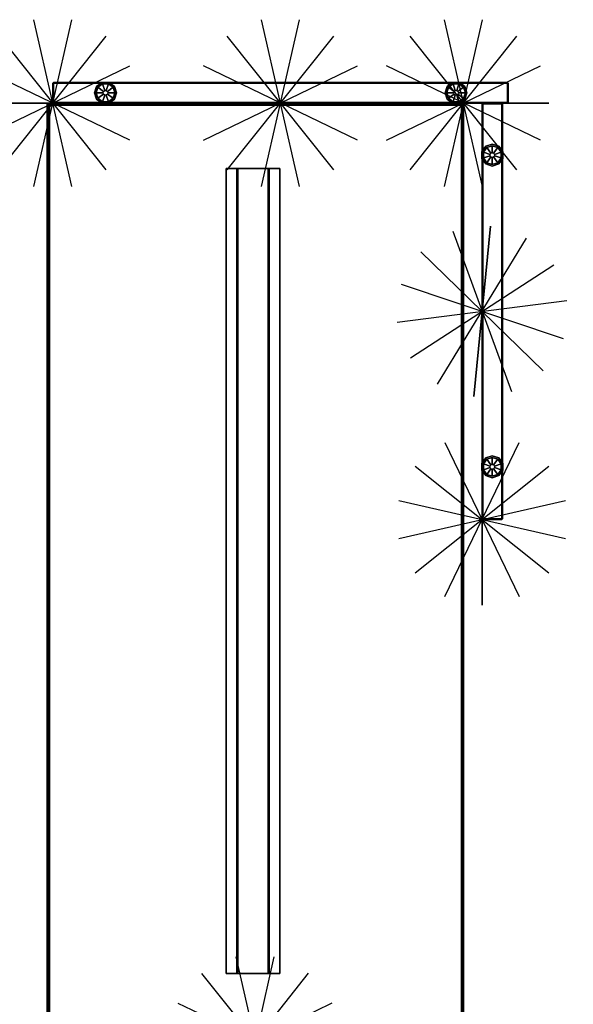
# Model space of a CAD drawing. Header units: inches. Extents: x 11 to 683, y -98 to 54.
# Tile 256 of 256: x 651 to 683, y -2 to 54. Entities that reach past the tile are written whole.
import ezdxf
from ezdxf.enums import TextEntityAlignment as Align

# ---------------------------------------------------------------- set-up
doc = ezdxf.new("R2010")
doc.units = ezdxf.units.IN
doc.header["$MEASUREMENT"] = 0
doc.header["$PDMODE"] = 1
doc.header["$PDSIZE"] = 1
for name, color, linetype in [('A-FURN-3-NODE', 7, 'Continuous'), ('A-FURN-3-SCREEN-GLIDE', 250, 'Continuous'), ('A-FURN-3-SCREEN-WOOD-TRIM-HORIZONTAL', 35, 'Continuous'), ('A-FURN-3-SCREEN-WOOD-VERTICAL', 33, 'Continuous'), ('A-FURN-3-WKSF-BRACKET', 251, 'Continuous'), ('A-FURN-3-WKSF-TOP', 254, 'Continuous'), ('A-FURN-3-WKSF-TRIM', 252, 'Continuous'), ('A-FURN-HAWORTH-ATT', 7, 'Continuous')]:
    doc.layers.add(name, color=color, linetype=linetype)
doc.styles.get("Standard").update_dxf_attribs({"font": 'simplex.shx'})

# ---------------------------------------------------------------- blocks, each defined once
blk = doc.blocks.new('NODE-3')
at = {"layer": 'A-FURN-3-NODE'}
for p, q in [((1.096, 4.802), (-1.096, -4.802)), ((-1.096, 4.802), (1.096, -4.802)), ((3.071, 3.851), (-3.071, -3.851)), ((-3.071, 3.851), (3.071, -3.851)), ((4.438, 2.137), (-4.438, -2.137)), ((-4.438, 2.137), (4.438, -2.137)), ((4.926, 0), (-4.926, 0)), ((-4.926, 0), (4.926, 0))]:
    blk.add_line(p, q, dxfattribs=at)
blk.add_point((0, 0), dxfattribs=at)
at = {"layer": 'A-FURN-HAWORTH-ATT', "flags": 1}
for tag, p in [('HAWMC', (0, 0)), ('HAWPN', (0, -0.167)), ('HAWSN', (0, -0.333))]:
    blk.add_attdef(tag, text='', height=0.1, dxfattribs=at).set_placement(p, align=Align.TOP_CENTER)
blk = doc.blocks.new('SYSL-4224-3D-3')
at = {"layer": 'A-FURN-3-NODE'}
for p in [(0, 0), (24, 0)]:
    blk.add_point(p, dxfattribs=at)
at = {"layer": 'A-FURN-3-SCREEN-GLIDE'}
for points, invisible_edges in [([(3.51, 2.03), (2.49, 1.29), (2.37, 1.66), (3.195, 2.259)], 5), ([(2.805, 2.259), (3.195, 2.259), (2.37, 1.66), (2.49, 2.03)], 2), ([(2.49, 2.03, 0.41), (2.37, 1.66, 0.41), (2.46, 1.66, 0.41), (2.563, 1.977, 0.41)], 10), ([(2.805, 2.259, 0.41), (2.49, 2.03, 0.41), (2.563, 1.977, 0.41), (2.833, 2.174, 0.41)], 10), ([(2.49, 1.29), (3.51, 2.03), (3.63, 1.66), (2.805, 1.061)], 5), ([(3.195, 2.259, 0.41), (2.805, 2.259, 0.41), (2.833, 2.174, 0.41), (3.167, 2.174, 0.41)], 10), ([(3.51, 2.03, 0.41), (3.195, 2.259, 0.41), (3.167, 2.174, 0.41), (3.437, 1.977, 0.41)], 10), ([(3.63, 1.66, 0.41), (3.51, 2.03, 0.41), (3.437, 1.977, 0.41), (3.54, 1.66, 0.41)], 10), ([(21.47, 2.03), (20.45, 1.29), (20.33, 1.66), (21.155, 2.259)], 5), ([(20.765, 2.259), (21.155, 2.259), (20.33, 1.66), (20.45, 2.03)], 2), ([(20.45, 2.03, 0.41), (20.33, 1.66, 0.41), (20.42, 1.66, 0.41), (20.523, 1.977, 0.41)], 10), ([(20.765, 2.259, 0.41), (20.45, 2.03, 0.41), (20.523, 1.977, 0.41), (20.793, 2.174, 0.41)], 10), ([(20.45, 1.29), (21.47, 2.03), (21.59, 1.66), (20.765, 1.061)], 5), ([(21.155, 2.259, 0.41), (20.765, 2.259, 0.41), (20.793, 2.174, 0.41), (21.127, 2.174, 0.41)], 10), ([(21.47, 2.03, 0.41), (21.155, 2.259, 0.41), (21.127, 2.174, 0.41), (21.397, 1.977, 0.41)], 10), ([(21.59, 1.66, 0.41), (21.47, 2.03, 0.41), (21.397, 1.977, 0.41), (21.5, 1.66, 0.41)], 10), ([(2.37, 1.66, 0.41), (2.49, 1.29, 0.41), (2.563, 1.343, 0.41), (2.46, 1.66, 0.41)], 10), ([(2.49, 1.29, 0.41), (2.805, 1.061, 0.41), (2.833, 1.146, 0.41), (2.563, 1.343, 0.41)], 10), ([(3.195, 1.061), (2.805, 1.061), (3.63, 1.66), (3.51, 1.29)], 2), ([(2.805, 1.061, 0.41), (3.195, 1.061, 0.41), (3.167, 1.146, 0.41), (2.833, 1.146, 0.41)], 10), ([(3.195, 1.061, 0.41), (3.51, 1.29, 0.41), (3.437, 1.343, 0.41), (3.167, 1.146, 0.41)], 10), ([(3.51, 1.29, 0.41), (3.63, 1.66, 0.41), (3.54, 1.66, 0.41), (3.437, 1.343, 0.41)], 10), ([(20.33, 1.66, 0.41), (20.45, 1.29, 0.41), (20.523, 1.343, 0.41), (20.42, 1.66, 0.41)], 10), ([(20.45, 1.29, 0.41), (20.765, 1.061, 0.41), (20.793, 1.146, 0.41), (20.523, 1.343, 0.41)], 10), ([(21.155, 1.061), (20.765, 1.061), (21.59, 1.66), (21.47, 1.29)], 2), ([(20.765, 1.061, 0.41), (21.155, 1.061, 0.41), (21.127, 1.146, 0.41), (20.793, 1.146, 0.41)], 10), ([(21.155, 1.061, 0.41), (21.47, 1.29, 0.41), (21.397, 1.343, 0.41), (21.127, 1.146, 0.41)], 10), ([(21.47, 1.29, 0.41), (21.59, 1.66, 0.41), (21.5, 1.66, 0.41), (21.397, 1.343, 0.41)], 10)]:
    blk.add_3dface(points, dxfattribs=dict(at, invisible_edges=invisible_edges))
at = {"layer": 'A-FURN-3-SCREEN-WOOD-TRIM-HORIZONTAL'}
for points in [[(0.04, 2.21, 41.5), (0.04, 2.25, 41.46), (0, 2.21, 41.46)], [(0, 2.21, 41.46), (0.04, 2.25, 41.46), (0.04, 2.25, 0.5), (0, 2.21, 0.5)], [(0.04, 2.21, 41.5), (0, 2.21, 41.46), (0, 1.11, 41.46), (0.04, 1.11, 41.5)], [(0, 2.21, 0.5), (0, 1.11, 0.5), (0, 1.11, 41.46), (0, 2.21, 41.46)], [(23.96, 2.21, 41.5), (23.96, 2.25, 41.46), (0.04, 2.25, 41.46), (0.04, 2.21, 41.5)], [(23.96, 1.11, 41.5), (23.96, 2.21, 41.5), (0.04, 2.21, 41.5), (0.04, 1.11, 41.5)], [(23.96, 2.25, 41.46), (23.96, 2.21, 41.5), (24, 2.21, 41.46)], [(23.96, 2.25, 41.46), (24, 2.21, 41.46), (24, 2.21, 0.5), (23.96, 2.25, 0.5)], [(24, 2.21, 41.46), (23.96, 2.21, 41.5), (23.96, 1.11, 41.5), (24, 1.11, 41.46)], [(24, 1.11, 0.5), (24, 2.21, 0.5), (24, 2.21, 41.46), (24, 1.11, 41.46)], [(0.04, 1.11, 41.5), (0, 1.11, 41.46), (0.04, 1.07, 41.46)], [(0.04, 1.07, 41.46), (0, 1.11, 41.46), (0, 1.11, 0.5), (0.04, 1.07, 0.5)], [(0.04, 1.11, 41.5), (0.04, 1.07, 41.46), (23.96, 1.07, 41.46), (23.96, 1.11, 41.5)], [(24, 1.11, 41.46), (23.96, 1.11, 41.5), (23.96, 1.07, 41.46)], [(24, 1.11, 41.46), (23.96, 1.07, 41.46), (23.96, 1.07, 0.5), (24, 1.11, 0.5)]]:
    blk.add_3dface(points, dxfattribs=at)
at = {"layer": 'A-FURN-3-SCREEN-WOOD-VERTICAL'}
for points in [[(23.96, 2.25, 41.46), (23.96, 2.25, 0.5), (0.04, 2.25, 0.5), (0.04, 2.25, 41.46)], [(0.04, 1.07, 41.46), (0.04, 1.07, 0.5), (23.96, 1.07, 0.5), (23.96, 1.07, 41.46)]]:
    blk.add_3dface(points, dxfattribs=at)
at = {"layer": 'A-FURN-HAWORTH-ATT', "flags": 1}
for tag, p in [('HAWMC', (0, 0)), ('HAWPN', (0, -0.167)), ('HAWSN', (0, -0.333))]:
    blk.add_attdef(tag, text='', height=0.1, dxfattribs=at).set_placement(p, align=Align.TOP_CENTER)
at = {"layer": 'A-FURN-3-SCREEN-GLIDE'}
mesh = blk.add_polymesh((2, 10), dxfattribs=dict(at, n_close=True))
for k, corner in enumerate([(3.63, 1.66), (3.51, 2.03), (3.195, 2.259), (2.805, 2.259), (2.49, 2.03), (2.37, 1.66), (2.49, 1.29), (2.805, 1.061), (3.195, 1.061), (3.51, 1.29), (3.63, 1.66, 0.41), (3.51, 2.03, 0.41), (3.195, 2.259, 0.41), (2.805, 2.259, 0.41), (2.49, 2.03, 0.41), (2.37, 1.66, 0.41), (2.49, 1.29, 0.41), (2.805, 1.061, 0.41), (3.195, 1.061, 0.41), (3.51, 1.29, 0.41)]):
    mesh.set_mesh_vertex(divmod(k, 10), corner)
mesh = blk.add_polymesh((11, 2), dxfattribs=at)
for k, corner in enumerate([(3.109, 1.739, 0.5), (3.437, 1.977, 0.41), (3.042, 1.788, 0.5), (3.167, 2.174, 0.41), (2.958, 1.788, 0.5), (2.833, 2.174, 0.41), (2.891, 1.739, 0.5), (2.563, 1.977, 0.41), (2.865, 1.66, 0.5), (2.46, 1.66, 0.41), (2.891, 1.581, 0.5), (2.563, 1.343, 0.41), (2.958, 1.532, 0.5), (2.833, 1.146, 0.41), (3.042, 1.532, 0.5), (3.167, 1.146, 0.41), (3.109, 1.581, 0.5), (3.437, 1.343, 0.41), (3.135, 1.66, 0.5), (3.54, 1.66, 0.41), (3.109, 1.739, 0.5), (3.437, 1.977, 0.41)]):
    mesh.set_mesh_vertex(divmod(k, 2), corner)
mesh = blk.add_polymesh((2, 10), dxfattribs=dict(at, n_close=True))
for k, corner in enumerate([(21.59, 1.66), (21.47, 2.03), (21.155, 2.259), (20.765, 2.259), (20.45, 2.03), (20.33, 1.66), (20.45, 1.29), (20.765, 1.061), (21.155, 1.061), (21.47, 1.29), (21.59, 1.66, 0.41), (21.47, 2.03, 0.41), (21.155, 2.259, 0.41), (20.765, 2.259, 0.41), (20.45, 2.03, 0.41), (20.33, 1.66, 0.41), (20.45, 1.29, 0.41), (20.765, 1.061, 0.41), (21.155, 1.061, 0.41), (21.47, 1.29, 0.41)]):
    mesh.set_mesh_vertex(divmod(k, 10), corner)
mesh = blk.add_polymesh((11, 2), dxfattribs=at)
for k, corner in enumerate([(21.069, 1.739, 0.5), (21.397, 1.977, 0.41), (21.002, 1.788, 0.5), (21.127, 2.174, 0.41), (20.918, 1.788, 0.5), (20.793, 2.174, 0.41), (20.851, 1.739, 0.5), (20.523, 1.977, 0.41), (20.825, 1.66, 0.5), (20.42, 1.66, 0.41), (20.851, 1.581, 0.5), (20.523, 1.343, 0.41), (20.918, 1.532, 0.5), (20.793, 1.146, 0.41), (21.002, 1.532, 0.5), (21.127, 1.146, 0.41), (21.069, 1.581, 0.5), (21.397, 1.343, 0.41), (21.095, 1.66, 0.5), (21.5, 1.66, 0.41), (21.069, 1.739, 0.5), (21.397, 1.977, 0.41)]):
    mesh.set_mesh_vertex(divmod(k, 2), corner)
blk = doc.blocks.new('SYSR-4224-R-3D-3')
at = {"layer": 'A-FURN-3-NODE'}
for p in [(0, 0), (0, -23.68)]:
    blk.add_point(p, dxfattribs=at)
at = {"layer": 'A-FURN-3-SCREEN-GLIDE'}
for points, invisible_edges in [([(-0.59, 0.2), (-0.22, 0.08), (-1.189, -0.235), (-0.96, 0.08)], 2), ([(-0.96, 0.08, 0.41), (-1.189, -0.235, 0.41), (-1.104, -0.263, 0.41), (-0.907, 0.007, 0.41)], 10), ([(0.009, -0.235), (-1.189, -0.625), (-1.189, -0.235), (-0.22, 0.08)], 5), ([(-0.59, 0.2, 0.41), (-0.96, 0.08, 0.41), (-0.907, 0.007, 0.41), (-0.59, 0.11, 0.41)], 10), ([(-0.22, 0.08, 0.41), (-0.59, 0.2, 0.41), (-0.59, 0.11, 0.41), (-0.273, 0.007, 0.41)], 10), ([(0.009, -0.235, 0.41), (-0.22, 0.08, 0.41), (-0.273, 0.007, 0.41), (-0.076, -0.263, 0.41)], 10), ([(-1.189, -0.235, 0.41), (-1.189, -0.625, 0.41), (-1.104, -0.597, 0.41), (-1.104, -0.263, 0.41)], 10), ([(-1.189, -0.625), (0.009, -0.235), (0.009, -0.625), (-0.96, -0.94)], 5), ([(0.009, -0.625, 0.41), (0.009, -0.235, 0.41), (-0.076, -0.263, 0.41), (-0.076, -0.597, 0.41)], 10), ([(-1.189, -0.625, 0.41), (-0.96, -0.94, 0.41), (-0.907, -0.867, 0.41), (-1.104, -0.597, 0.41)], 10), ([(-0.59, -1.06), (-0.96, -0.94), (0.009, -0.625), (-0.22, -0.94)], 2), ([(-0.96, -0.94, 0.41), (-0.59, -1.06, 0.41), (-0.59, -0.97, 0.41), (-0.907, -0.867, 0.41)], 10), ([(-0.59, -1.06, 0.41), (-0.22, -0.94, 0.41), (-0.273, -0.867, 0.41), (-0.59, -0.97, 0.41)], 10), ([(-0.22, -0.94, 0.41), (0.009, -0.625, 0.41), (-0.076, -0.597, 0.41), (-0.273, -0.867, 0.41)], 10), ([(-0.59, -20.01), (-0.22, -20.13), (-1.189, -20.445), (-0.96, -20.13)], 2), ([(-0.96, -20.13, 0.41), (-1.189, -20.445, 0.41), (-1.104, -20.473, 0.41), (-0.907, -20.203, 0.41)], 10), ([(0.009, -20.445), (-1.189, -20.835), (-1.189, -20.445), (-0.22, -20.13)], 5), ([(-0.59, -20.01, 0.41), (-0.96, -20.13, 0.41), (-0.907, -20.203, 0.41), (-0.59, -20.1, 0.41)], 10), ([(-0.22, -20.13, 0.41), (-0.59, -20.01, 0.41), (-0.59, -20.1, 0.41), (-0.273, -20.203, 0.41)], 10), ([(0.009, -20.445, 0.41), (-0.22, -20.13, 0.41), (-0.273, -20.203, 0.41), (-0.076, -20.473, 0.41)], 10), ([(-1.189, -20.445, 0.41), (-1.189, -20.835, 0.41), (-1.104, -20.807, 0.41), (-1.104, -20.473, 0.41)], 10), ([(-1.189, -20.835), (0.009, -20.445), (0.009, -20.835), (-0.96, -21.15)], 5), ([(-1.189, -20.835, 0.41), (-0.96, -21.15, 0.41), (-0.907, -21.077, 0.41), (-1.104, -20.807, 0.41)], 10), ([(-0.59, -21.27), (-0.96, -21.15), (0.009, -20.835), (-0.22, -21.15)], 2), ([(-0.22, -21.15, 0.41), (0.009, -20.835, 0.41), (-0.076, -20.807, 0.41), (-0.273, -21.077, 0.41)], 10), ([(0.009, -20.835, 0.41), (0.009, -20.445, 0.41), (-0.076, -20.473, 0.41), (-0.076, -20.807, 0.41)], 10), ([(-0.96, -21.15, 0.41), (-0.59, -21.27, 0.41), (-0.59, -21.18, 0.41), (-0.907, -21.077, 0.41)], 10), ([(-0.59, -21.27, 0.41), (-0.22, -21.15, 0.41), (-0.273, -21.077, 0.41), (-0.59, -21.18, 0.41)], 10)]:
    blk.add_3dface(points, dxfattribs=dict(at, invisible_edges=invisible_edges))
at = {"layer": 'A-FURN-3-SCREEN-WOOD-TRIM-HORIZONTAL'}
for points in [[(-1.14, 2.53, 41.5), (-1.14, 2.57, 41.46), (-1.18, 2.53, 41.46)], [(-1.18, 2.53, 41.46), (-1.14, 2.57, 41.46), (-1.14, 2.57, 0.5), (-1.18, 2.53, 0.5)], [(-1.14, 2.53, 41.5), (-1.18, 2.53, 41.46), (-1.18, -23.64, 41.46), (-1.14, -23.64, 41.5)], [(-0.04, 2.53, 41.5), (-0.04, 2.57, 41.46), (-1.14, 2.57, 41.46), (-1.14, 2.53, 41.5)], [(-0.04, 2.57, 0.5), (-1.14, 2.57, 0.5), (-1.14, 2.57, 41.46), (-0.04, 2.57, 41.46)], [(-1.14, -23.64, 41.5), (-0.04, -23.64, 41.5), (-0.04, 2.53, 41.5), (-1.14, 2.53, 41.5)], [(-0.04, 2.53, 41.5), (0, 2.53, 41.46), (-0.04, 2.57, 41.46)], [(-0.04, 2.57, 41.46), (0, 2.53, 41.46), (0, 2.53, 0.5), (-0.04, 2.57, 0.5)], [(-0.04, -23.64, 41.5), (0, -23.64, 41.46), (0, 2.53, 41.46), (-0.04, 2.53, 41.5)], [(-1.14, -23.68, 41.46), (-1.14, -23.64, 41.5), (-1.18, -23.64, 41.46)], [(-1.14, -23.68, 41.46), (-1.18, -23.64, 41.46), (-1.18, -23.64, 0.5), (-1.14, -23.68, 0.5)], [(-0.04, -23.68, 41.46), (-0.04, -23.64, 41.5), (-1.14, -23.64, 41.5), (-1.14, -23.68, 41.46)], [(-1.14, -23.68, 0.5), (-0.04, -23.68, 0.5), (-0.04, -23.68, 41.46), (-1.14, -23.68, 41.46)], [(0, -23.64, 41.46), (-0.04, -23.64, 41.5), (-0.04, -23.68, 41.46)], [(0, -23.64, 41.46), (-0.04, -23.68, 41.46), (-0.04, -23.68, 0.5), (0, -23.64, 0.5)]]:
    blk.add_3dface(points, dxfattribs=at)
at = {"layer": 'A-FURN-3-SCREEN-WOOD-VERTICAL'}
for points in [[(-1.18, 2.53, 41.46), (-1.18, 2.53, 0.5), (-1.18, -23.64, 0.5), (-1.18, -23.64, 41.46)], [(0, -23.64, 41.46), (0, -23.64, 0.5), (0, 2.53, 0.5), (0, 2.53, 41.46)]]:
    blk.add_3dface(points, dxfattribs=at)
at = {"layer": 'A-FURN-HAWORTH-ATT', "flags": 1}
for tag, p in [('HAWMC', (0, 0)), ('HAWPN', (0, -0.167)), ('HAWSN', (0, -0.333))]:
    blk.add_attdef(tag, text='', height=0.1, dxfattribs=at).set_placement(p, align=Align.TOP_CENTER)
at = {"layer": 'A-FURN-3-SCREEN-GLIDE'}
mesh = blk.add_polymesh((2, 10), dxfattribs=dict(at, n_close=True))
for k, corner in enumerate([(-0.59, -1.06), (-0.22, -0.94), (0.009, -0.625), (0.009, -0.235), (-0.22, 0.08), (-0.59, 0.2), (-0.96, 0.08), (-1.189, -0.235), (-1.189, -0.625), (-0.96, -0.94), (-0.59, -1.06, 0.41), (-0.22, -0.94, 0.41), (0.009, -0.625, 0.41), (0.009, -0.235, 0.41), (-0.22, 0.08, 0.41), (-0.59, 0.2, 0.41), (-0.96, 0.08, 0.41), (-1.189, -0.235, 0.41), (-1.189, -0.625, 0.41), (-0.96, -0.94, 0.41)]):
    mesh.set_mesh_vertex(divmod(k, 10), corner)
mesh = blk.add_polymesh((11, 2), dxfattribs=at)
for k, corner in enumerate([(-0.511, -0.321, 0.5), (-0.273, 0.007, 0.41), (-0.59, -0.295, 0.5), (-0.59, 0.11, 0.41), (-0.669, -0.321, 0.5), (-0.907, 0.007, 0.41), (-0.718, -0.388, 0.5), (-1.104, -0.263, 0.41), (-0.718, -0.472, 0.5), (-1.104, -0.597, 0.41), (-0.669, -0.539, 0.5), (-0.907, -0.867, 0.41), (-0.59, -0.565, 0.5), (-0.59, -0.97, 0.41), (-0.511, -0.539, 0.5), (-0.273, -0.867, 0.41), (-0.462, -0.472, 0.5), (-0.076, -0.597, 0.41), (-0.462, -0.388, 0.5), (-0.076, -0.263, 0.41), (-0.511, -0.321, 0.5), (-0.273, 0.007, 0.41)]):
    mesh.set_mesh_vertex(divmod(k, 2), corner)
mesh = blk.add_polymesh((2, 10), dxfattribs=dict(at, n_close=True))
for k, corner in enumerate([(-0.59, -21.27), (-0.22, -21.15), (0.009, -20.835), (0.009, -20.445), (-0.22, -20.13), (-0.59, -20.01), (-0.96, -20.13), (-1.189, -20.445), (-1.189, -20.835), (-0.96, -21.15), (-0.59, -21.27, 0.41), (-0.22, -21.15, 0.41), (0.009, -20.835, 0.41), (0.009, -20.445, 0.41), (-0.22, -20.13, 0.41), (-0.59, -20.01, 0.41), (-0.96, -20.13, 0.41), (-1.189, -20.445, 0.41), (-1.189, -20.835, 0.41), (-0.96, -21.15, 0.41)]):
    mesh.set_mesh_vertex(divmod(k, 10), corner)
mesh = blk.add_polymesh((11, 2), dxfattribs=at)
for k, corner in enumerate([(-0.511, -20.531, 0.5), (-0.273, -20.203, 0.41), (-0.59, -20.505, 0.5), (-0.59, -20.1, 0.41), (-0.669, -20.531, 0.5), (-0.907, -20.203, 0.41), (-0.718, -20.598, 0.5), (-1.104, -20.473, 0.41), (-0.718, -20.682, 0.5), (-1.104, -20.807, 0.41), (-0.669, -20.749, 0.5), (-0.907, -21.077, 0.41), (-0.59, -20.775, 0.5), (-0.59, -21.18, 0.41), (-0.511, -20.749, 0.5), (-0.273, -21.077, 0.41), (-0.462, -20.682, 0.5), (-0.076, -20.807, 0.41), (-0.462, -20.598, 0.5), (-0.076, -20.473, 0.41), (-0.511, -20.531, 0.5), (-0.273, -20.203, 0.41)]):
    mesh.set_mesh_vertex(divmod(k, 2), corner)
blk = doc.blocks.new('WURV-2454-LJSC-3D-3')
at = {"layer": 'A-FURN-3-NODE'}
for p in [(0, 0), (24, 0), (0, -54), (24, -54)]:
    blk.add_point(p, dxfattribs=at)
at = {"layer": 'A-FURN-3-WKSF-TOP'}
for points in [[(23.875, -0.125, 27.8125), (23.875, -53.875, 27.8125), (0.125, -53.875, 27.8125), (0.125, -0.125, 27.8125)], [(0.125, -53.875, 29), (23.875, -53.875, 29), (23.875, -0.125, 29), (0.125, -0.125, 29)]]:
    blk.add_3dface(points, dxfattribs=at)
at = {"layer": 'A-FURN-3-WKSF-TRIM'}
for points in [[(0, 0, 28.875), (0, 0, 27.9375), (0, -54, 27.9375), (0, -54, 28.875)], [(24, 0, 28.875), (24, 0, 27.9375), (0, 0, 27.9375), (0, 0, 28.875)], [(24, -54, 28.875), (24, -54, 27.9375), (24, 0, 27.9375), (24, 0, 28.875)], [(0, -54, 28.875), (0, -54, 27.9375), (24, -54, 27.9375), (24, -54, 28.875)]]:
    blk.add_3dface(points, dxfattribs=at)
mesh = blk.add_polymesh((2, 4), dxfattribs=at)
for k, corner in enumerate([(0, 0, 27.9375), (0.03125, -0.03125, 27.875), (0.0625, -0.0625, 27.84375), (0.125, -0.125, 27.8125), (0, -54, 27.9375), (0.03125, -53.96875, 27.875), (0.0625, -53.9375, 27.84375), (0.125, -53.875, 27.8125)]):
    mesh.set_mesh_vertex(divmod(k, 4), corner)
mesh = blk.add_polymesh((2, 4), dxfattribs=at)
for k, corner in enumerate([(0.125, -0.125, 29), (0.0625, -0.0625, 28.96875), (0.03125, -0.03125, 28.9375), (0, 0, 28.875), (0.125, -53.875, 29), (0.0625, -53.9375, 28.96875), (0.03125, -53.96875, 28.9375), (0, -54, 28.875)]):
    mesh.set_mesh_vertex(divmod(k, 4), corner)
mesh = blk.add_polymesh((2, 4), dxfattribs=at)
for k, corner in enumerate([(24, 0, 27.9375), (23.96875, -0.03125, 27.875), (23.9375, -0.0625, 27.84375), (23.875, -0.125, 27.8125), (0, 0, 27.9375), (0.03125, -0.03125, 27.875), (0.0625, -0.0625, 27.84375), (0.125, -0.125, 27.8125)]):
    mesh.set_mesh_vertex(divmod(k, 4), corner)
mesh = blk.add_polymesh((2, 4), dxfattribs=at)
for k, corner in enumerate([(23.875, -0.125, 29), (23.9375, -0.0625, 28.96875), (23.96875, -0.03125, 28.9375), (24, 0, 28.875), (0.125, -0.125, 29), (0.0625, -0.0625, 28.96875), (0.03125, -0.03125, 28.9375), (0, 0, 28.875)]):
    mesh.set_mesh_vertex(divmod(k, 4), corner)
mesh = blk.add_polymesh((2, 4), dxfattribs=at)
for k, corner in enumerate([(24, -54, 27.9375), (23.96875, -53.96875, 27.875), (23.9375, -53.9375, 27.84375), (23.875, -53.875, 27.8125), (24, 0, 27.9375), (23.96875, -0.03125, 27.875), (23.9375, -0.0625, 27.84375), (23.875, -0.125, 27.8125)]):
    mesh.set_mesh_vertex(divmod(k, 4), corner)
mesh = blk.add_polymesh((2, 4), dxfattribs=at)
for k, corner in enumerate([(23.875, -53.875, 29), (23.9375, -53.9375, 28.96875), (23.96875, -53.96875, 28.9375), (24, -54, 28.875), (23.875, -0.125, 29), (23.9375, -0.0625, 28.96875), (23.96875, -0.03125, 28.9375), (24, 0, 28.875)]):
    mesh.set_mesh_vertex(divmod(k, 4), corner)
mesh = blk.add_polymesh((2, 4), dxfattribs=at)
for k, corner in enumerate([(0.125, -53.875, 29), (0.0625, -53.9375, 28.96875), (0.03125, -53.96875, 28.9375), (0, -54, 28.875), (23.875, -53.875, 29), (23.9375, -53.9375, 28.96875), (23.96875, -53.96875, 28.9375), (24, -54, 28.875)]):
    mesh.set_mesh_vertex(divmod(k, 4), corner)
mesh = blk.add_polymesh((2, 4), dxfattribs=at)
for k, corner in enumerate([(0, -54, 27.9375), (0.03125, -53.96875, 27.875), (0.0625, -53.9375, 27.84375), (0.125, -53.875, 27.8125), (24, -54, 27.9375), (23.96875, -53.96875, 27.875), (23.9375, -53.9375, 27.84375), (23.875, -53.875, 27.8125)]):
    mesh.set_mesh_vertex(divmod(k, 4), corner)
blk = doc.blocks.new('WUAR-4800-PHS-3D-3')
at = {"layer": 'A-FURN-3-NODE'}
blk.add_point((0, 0), dxfattribs=at)
at = {"layer": 'A-FURN-3-WKSF-BRACKET'}
for points in [[(47.19, -4, 27.753), (0.81, -4, 27.753), (0.81, -4, 27.812), (47.19, -4, 27.812)], [(47.19, -4.62, 27.753), (0.81, -4.62, 27.753), (0.81, -4, 27.753), (47.19, -4, 27.753)], [(47.19, -4.62, 27.183), (0.81, -4.62, 27.183), (0.81, -4.62, 27.753), (47.19, -4.62, 27.753)], [(47.19, -6.49, 27.183), (0.81, -6.49, 27.183), (0.81, -4.62, 27.183), (47.19, -4.62, 27.183)], [(47.19, -4.68, 27.243), (0.81, -4.68, 27.243), (0.81, -6.43, 27.243), (47.19, -6.43, 27.243)], [(47.19, -4.68, 27.812), (0.81, -4.68, 27.812), (0.81, -4.68, 27.243), (47.19, -4.68, 27.243)], [(47.19, -6.43, 27.243), (0.81, -6.43, 27.243), (0.81, -6.43, 27.812), (47.19, -6.43, 27.812)], [(47.19, -6.49, 27.753), (0.81, -6.49, 27.753), (0.81, -6.49, 27.183), (47.19, -6.49, 27.183)], [(47.19, -7.11, 27.753), (0.81, -7.11, 27.753), (0.81, -6.49, 27.753), (47.19, -6.49, 27.753)], [(0.81, -7.11, 27.812), (0.81, -7.11, 27.753), (47.19, -7.11, 27.753), (47.19, -7.11, 27.812)]]:
    blk.add_3dface(points, dxfattribs=at)
for points, invisible_edges in [([(0.81, -4, 27.753), (0.81, -4.62, 27.753), (0.81, -4.68, 27.812), (0.81, -4, 27.812)], 2), ([(47.19, -4.68, 27.812), (47.19, -4.62, 27.753), (47.19, -4, 27.753), (47.19, -4, 27.812)], 1), ([(0.81, -4.62, 27.183), (0.81, -6.49, 27.183), (0.81, -6.43, 27.243), (0.81, -4.68, 27.243)], 10), ([(0.81, -4.62, 27.753), (0.81, -4.62, 27.183), (0.81, -4.68, 27.243), (0.81, -4.68, 27.812)], 10), ([(47.19, -4.68, 27.243), (47.19, -4.62, 27.183), (47.19, -4.62, 27.753), (47.19, -4.68, 27.812)], 5), ([(47.19, -6.43, 27.243), (47.19, -6.49, 27.183), (47.19, -4.62, 27.183), (47.19, -4.68, 27.243)], 5), ([(0.81, -6.49, 27.753), (0.81, -7.11, 27.753), (0.81, -7.11, 27.812), (0.81, -6.43, 27.812)], 8), ([(0.81, -6.49, 27.183), (0.81, -6.49, 27.753), (0.81, -6.43, 27.812), (0.81, -6.43, 27.243)], 10), ([(47.19, -6.43, 27.812), (47.19, -6.49, 27.753), (47.19, -6.49, 27.183), (47.19, -6.43, 27.243)], 5), ([(47.19, -7.11, 27.812), (47.19, -7.11, 27.753), (47.19, -6.49, 27.753), (47.19, -6.43, 27.812)], 4)]:
    blk.add_3dface(points, dxfattribs=dict(at, invisible_edges=invisible_edges))

msp = doc.modelspace()

# ---------------------------------------------------------------- block references
for name, p, rotation in [('NODE-3', (653.211, 49.633), 180), ('NODE-3', (666.336, 49.633), 180), ('NODE-3', (676.891, 49.633), 180), ('SYSR-4224-R-3D-3', (676.891, 49.633), 270), ('WURV-2454-LJSC-3D-3', (676.891, -4.367), 180), ('SYSL-4224-3D-3', (676.891, 49.633), 270), ('WUAR-4800-PHS-3D-3', (670.311, 46.672), 270), ('NODE-3', (677.961, 37.633), 84.3839698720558), ('NODE-3', (677.961, 25.633), 89.99999999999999), ('NODE-3', (664.891, -4.367), 180.2207840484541)]:
    msp.add_blockref(name, p, dxfattribs=dict(rotation=rotation))

doc.saveas('drawing.dxf')
